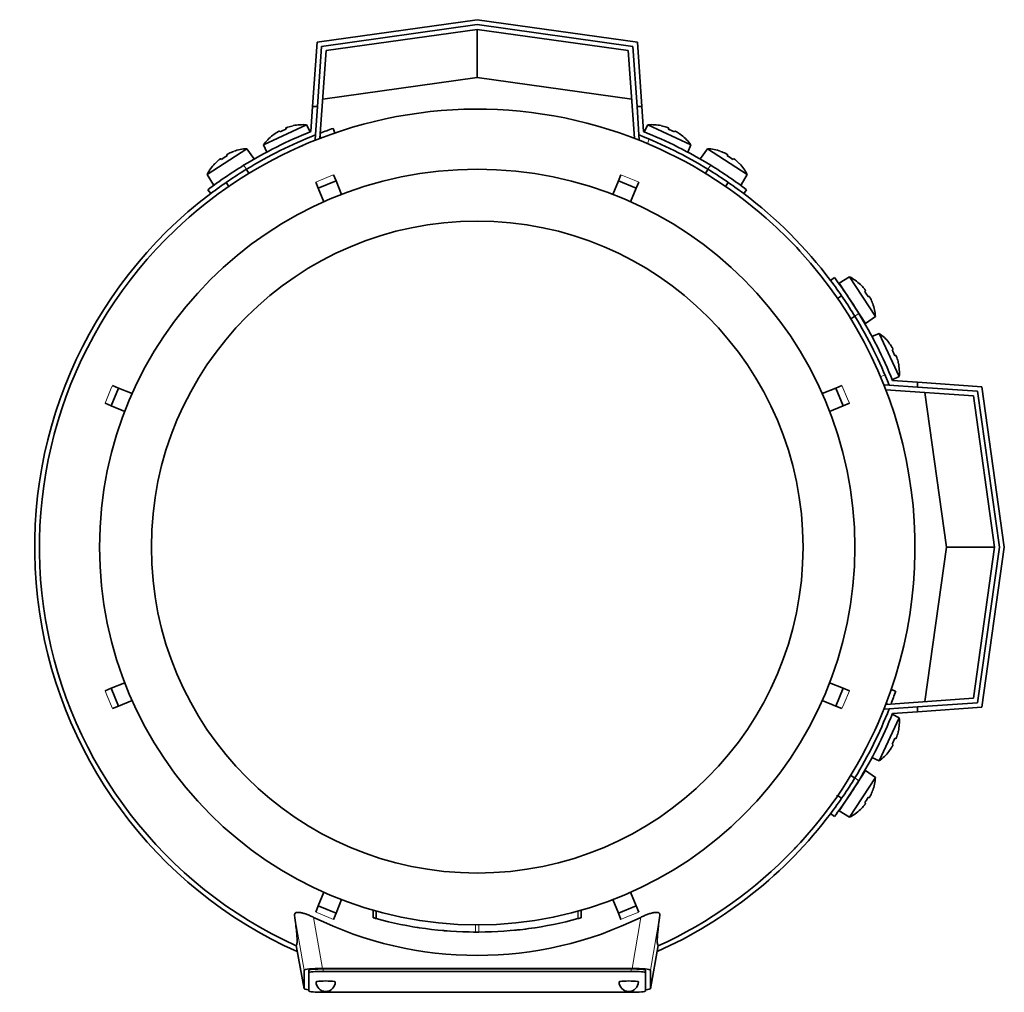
# Model space of a CAD drawing. Header units: millimetres. Extents: x 166 to 773, y -1811 to 1651.
# Tile 1 of 20: x 167 to 372, y -1811 to -1609. Entities that reach past the tile are written whole.
import ezdxf

# ---------------------------------------------------------------- set-up
doc = ezdxf.new("R2010")
doc.units = ezdxf.units.MM
for name, color, linetype in [('LOW_134-8', 7, 'Continuous'), ('M5X8_UNI7687', 7, 'Continuous'), ('VSI134_DIFFUSORE', 7, 'Continuous'), ('VSI134_FILTRO_A', 7, 'Continuous'), ('VSI134_FILTRO_B', 7, 'Continuous'), ('VSI134_TERMINALE', 7, 'Continuous'), ('VSI134_TESTATA', 7, 'Continuous')]:
    doc.layers.add(name, color=color, linetype=linetype)

# ---------------------------------------------------------------- blocks, each defined once
blk = doc.blocks.new('SE2')
at = {"layer": 'LOW_134-8', "color": 7, "linetype": 'Continuous', "lineweight": 35}
for p, q in [((262.01, -1610.64), (230.6, -1615.05)), ((293.42, -1615.05), (262.01, -1610.64)), ((230.6, -1615.05), (229.32, -1633.27)), ((294.69, -1633.27), (293.42, -1615.05)), ((228.3, -1633.56), (228.37, -1632.57)), ((295.64, -1632.57), (295.71, -1633.56)), ((228.52, -1633.58), (228.3, -1633.56)), ((295.71, -1633.56), (295.49, -1633.58)), ((346.64, -1684.49), (347.64, -1684.56)), ((365.15, -1686.79), (346.93, -1685.51)), ((369.56, -1718.2), (365.15, -1686.79)), ((365.15, -1749.61), (369.56, -1718.2)), ((346.93, -1750.88), (365.15, -1749.61)), ((347.64, -1751.83), (346.64, -1751.9))]:
    blk.add_line(p, q, dxfattribs=at)
at = {"layer": 'M5X8_UNI7687', "color": 7, "linetype": 'Continuous', "lineweight": 35}
for p, q in [((217.6, -1634.63), (226.54, -1630.47)), ((222.2, -1631.16), (222.27, -1631.35)), ((223.77, -1630.63), (223.76, -1630.66)), ((227.27, -1631.93), (226.54, -1630.47)), ((297.47, -1630.47), (296.74, -1631.93)), ((297.47, -1630.47), (306.41, -1634.63)), ((300.25, -1630.66), (300.24, -1630.63)), ((301.81, -1631.16), (301.74, -1631.35)), ((219.53, -1632.63), (219.51, -1632.62)), ((220.92, -1631.76), (221.02, -1631.94)), ((303.09, -1631.76), (302.99, -1631.94)), ((304.48, -1632.63), (304.5, -1632.62)), ((217.6, -1634.63), (218.25, -1636.13)), ((305.76, -1636.13), (306.41, -1634.63)), ((214.13, -1635.42), (205.86, -1640.79)), ((209.93, -1636.71), (210.03, -1636.89)), ((211.41, -1635.99), (211.41, -1635.97)), ((215.55, -1637.48), (214.13, -1635.42)), ((309.88, -1635.42), (308.46, -1637.48)), ((318.15, -1640.79), (309.88, -1635.42)), ((312.6, -1635.99), (312.6, -1635.97)), ((314.08, -1636.71), (313.98, -1636.89)), ((207.49, -1638.54), (207.47, -1638.53)), ((208.74, -1637.48), (208.87, -1637.64)), ((315.27, -1637.48), (315.14, -1637.64)), ((316.54, -1638.53), (316.52, -1638.54)), ((205.86, -1640.79), (207.16, -1642.92)), ((214.56, -1640.54), (214.01, -1639.71)), ((310, -1639.71), (309.45, -1640.54)), ((316.85, -1642.92), (318.15, -1640.79)), ((209.82, -1642.43), (210.37, -1643.27)), ((313.65, -1643.27), (314.19, -1642.43)), ((339.41, -1662.05), (337.28, -1663.35)), ((337.28, -1663.35), (342.73, -1671.74)), ((344.78, -1670.32), (339.41, -1662.05)), ((341.66, -1663.68), (341.67, -1663.66)), ((337.77, -1666.01), (336.93, -1666.56)), ((342.72, -1664.93), (342.56, -1665.06)), ((343.49, -1666.12), (343.31, -1666.22)), ((344.21, -1667.6), (344.23, -1667.6)), ((339.66, -1670.75), (340.5, -1670.2)), ((342.73, -1671.74), (344.78, -1670.32)), ((345.57, -1673.79), (344.07, -1674.44)), ((345.57, -1673.79), (349.74, -1682.73)), ((347.57, -1675.72), (347.58, -1675.7)), ((348.44, -1677.11), (348.26, -1677.21)), ((349.04, -1678.39), (348.85, -1678.46)), ((349.57, -1679.96), (349.54, -1679.95)), ((348.27, -1683.46), (349.74, -1682.73)), ((349.74, -1753.66), (345.57, -1762.6)), ((349.74, -1753.66), (348.27, -1752.93)), ((349.04, -1758), (348.85, -1757.93)), ((349.54, -1756.44), (349.57, -1756.43)), ((348.44, -1759.28), (348.26, -1759.18)), ((344.07, -1761.95), (345.57, -1762.6)), ((347.57, -1760.67), (347.58, -1760.69)), ((342.73, -1764.65), (337.28, -1773.04)), ((339.41, -1774.34), (344.78, -1766.07)), ((340.5, -1766.19), (339.59, -1765.6)), ((344.78, -1766.07), (342.73, -1764.65)), ((336.89, -1769.8), (337.77, -1770.38)), ((343.49, -1770.27), (343.31, -1770.17)), ((344.21, -1768.79), (344.23, -1768.79)), ((342.72, -1771.46), (342.56, -1771.33)), ((337.28, -1773.04), (339.41, -1774.34)), ((341.66, -1772.71), (341.67, -1772.74))]:
    blk.add_line(p, q, dxfattribs=at)
for centre, radius, start, end in [((225.74, -1640.43), 10, 85.4586, 101.4084), ((298.27, -1640.43), 10, 78.5916, 94.5414), ((225.74, -1640.43), 10, 128.5916, 144.5414), ((298.27, -1640.43), 10, 35.4586, 51.4084), ((214.73, -1645.4), 10, 93.4586, 109.4084), ((309.28, -1645.4), 10, 70.5916, 86.5414), ((214.73, -1645.4), 10, 136.5916, 152.5414), ((214.14, -1638.98), 0.5, 123, 146.6899), ((309.87, -1638.98), 0.5, 33.3101, 57), ((309.28, -1645.4), 10, 27.4586, 43.4084), ((209.11, -1642.25), 0.5, 99.1315, 123), ((314.9, -1642.25), 0.5, 57, 79.9069), ((334.8, -1670.92), 10, 46.5916, 62.5414), ((337.95, -1665.3), 0.5, 9.1315, 33), ((334.8, -1670.92), 10, 3.4586, 19.4084), ((341.22, -1670.33), 0.5, 33, 56.6899), ((339.77, -1681.94), 10, 38.5916, 54.5414), ((339.77, -1681.94), 10, 355.4586, 11.4084), ((339.77, -1754.46), 10, 348.5916, 4.5414), ((339.77, -1754.46), 10, 305.4586, 321.4084), ((341.22, -1766.06), 0.5, 303.3101, 327), ((334.8, -1765.47), 10, 340.5916, 356.5414), ((337.95, -1771.09), 0.5, 327, 349.9069), ((334.8, -1765.47), 10, 297.4586, 313.4084)]:
    blk.add_arc(centre, radius, start, end, dxfattribs=at)
for centre, major_axis, ratio, start_param, end_param in [((225.74, -1640.42), (9.06, 4.23), 0.996195, 1.335108, 1.449667), ((298.27, -1640.42), (-9.06, 4.23), 0.996195, 4.833518, 4.948078), ((225.74, -1640.42), (-9.06, -4.23), 0.996195, 4.833518, 4.948078), ((224.81, -1638.43), (8.39, 3.91), 0.811251, 1.49595, 1.645642), ((299.2, -1638.43), (8.39, -3.91), 0.811251, 1.49595, 1.645642), ((298.27, -1640.42), (9.06, -4.23), 0.996195, 1.335108, 1.449667), ((213.53, -1643.55), (7.77, 5.04), 0.811251, 1.49595, 1.645642), ((214.72, -1645.39), (8.39, 5.45), 0.996195, 1.335108, 1.449667), ((309.29, -1645.39), (-8.39, 5.45), 0.996195, 4.833518, 4.948078), ((310.48, -1643.55), (7.77, -5.04), 0.811251, 1.49595, 1.645642), ((214.72, -1645.39), (-8.39, -5.45), 0.996195, 4.833518, 4.948078), ((309.29, -1645.39), (8.39, -5.45), 0.996195, 1.335108, 1.449667), ((334.81, -1670.91), (-5.45, 8.39), 0.996195, 4.833518, 4.948078), ((336.65, -1669.72), (5.04, -7.77), 0.811251, 1.49595, 1.645642), ((334.81, -1670.91), (5.45, -8.39), 0.996195, 1.335108, 1.449667), ((339.78, -1681.93), (-4.23, 9.06), 0.996195, 4.833518, 4.948078), ((341.77, -1681), (3.91, -8.39), 0.811251, 1.49595, 1.645642), ((339.78, -1681.93), (4.23, -9.06), 0.996195, 1.335108, 1.449667), ((341.77, -1755.39), (-3.91, -8.39), 0.811251, 1.49595, 1.645642), ((339.78, -1754.46), (4.23, 9.06), 0.996195, 4.833518, 4.948078), ((339.78, -1754.46), (-4.23, -9.06), 0.996195, 1.335108, 1.449667), ((336.65, -1766.67), (-5.04, -7.77), 0.811251, 1.49595, 1.645642), ((334.81, -1765.48), (5.45, 8.39), 0.996195, 4.833518, 4.948078), ((334.81, -1765.48), (-5.45, -8.39), 0.996195, 1.335108, 1.449667)]:
    blk.add_ellipse(centre, major_axis=major_axis, ratio=ratio, start_param=start_param, end_param=end_param, dxfattribs=at)
for points in [[(222.66, -1630.95), (222.64, -1630.96), (222.61, -1630.97), (222.56, -1630.98), (222.52, -1631), (222.48, -1631.01), (222.44, -1631.03), (222.4, -1631.04), (222.36, -1631.06), (222.33, -1631.08), (222.3, -1631.09), (222.27, -1631.1), (222.25, -1631.12), (222.23, -1631.13), (222.22, -1631.14), (222.21, -1631.15), (222.2, -1631.15), (222.2, -1631.16), (222.2, -1631.16)], [(301.81, -1631.16), (301.81, -1631.16), (301.81, -1631.15), (301.8, -1631.15), (301.79, -1631.14), (301.78, -1631.13), (301.76, -1631.12), (301.74, -1631.1), (301.71, -1631.09), (301.68, -1631.08), (301.65, -1631.06), (301.61, -1631.04), (301.57, -1631.03), (301.53, -1631.01), (301.49, -1631), (301.45, -1630.98), (301.41, -1630.97), (301.37, -1630.96), (301.36, -1630.95)], [(220.92, -1631.76), (220.92, -1631.76), (220.91, -1631.76), (220.9, -1631.76), (220.89, -1631.76), (220.87, -1631.76), (220.85, -1631.77), (220.83, -1631.78), (220.8, -1631.79), (220.77, -1631.8), (220.74, -1631.82), (220.7, -1631.83), (220.67, -1631.85), (220.63, -1631.87), (220.59, -1631.9), (220.55, -1631.92), (220.51, -1631.94), (220.48, -1631.96), (220.47, -1631.97)], [(303.55, -1631.97), (303.53, -1631.96), (303.5, -1631.94), (303.46, -1631.92), (303.42, -1631.9), (303.38, -1631.87), (303.34, -1631.85), (303.31, -1631.83), (303.27, -1631.82), (303.24, -1631.8), (303.21, -1631.79), (303.18, -1631.78), (303.16, -1631.77), (303.14, -1631.76), (303.12, -1631.76), (303.11, -1631.76), (303.1, -1631.76), (303.1, -1631.76), (303.09, -1631.76)], [(210.35, -1636.44), (210.34, -1636.44), (210.3, -1636.46), (210.26, -1636.48), (210.22, -1636.5), (210.18, -1636.52), (210.15, -1636.55), (210.11, -1636.57), (210.08, -1636.59), (210.04, -1636.61), (210.02, -1636.63), (209.99, -1636.64), (209.97, -1636.66), (209.96, -1636.67), (209.94, -1636.68), (209.94, -1636.69), (209.93, -1636.7), (209.93, -1636.71), (209.93, -1636.71)], [(314.08, -1636.71), (314.08, -1636.71), (314.08, -1636.7), (314.07, -1636.69), (314.07, -1636.68), (314.06, -1636.67), (314.04, -1636.66), (314.02, -1636.64), (314, -1636.63), (313.97, -1636.61), (313.94, -1636.59), (313.9, -1636.57), (313.87, -1636.55), (313.83, -1636.52), (313.79, -1636.5), (313.75, -1636.48), (313.71, -1636.46), (313.68, -1636.44), (313.66, -1636.44)], [(208.74, -1637.48), (208.74, -1637.48), (208.74, -1637.48), (208.73, -1637.48), (208.72, -1637.48), (208.7, -1637.49), (208.68, -1637.5), (208.66, -1637.51), (208.63, -1637.52), (208.61, -1637.54), (208.57, -1637.56), (208.54, -1637.58), (208.51, -1637.61), (208.47, -1637.63), (208.44, -1637.66), (208.4, -1637.69), (208.37, -1637.72), (208.34, -1637.74), (208.32, -1637.75)], [(315.69, -1637.75), (315.67, -1637.74), (315.65, -1637.72), (315.61, -1637.69), (315.57, -1637.66), (315.54, -1637.63), (315.5, -1637.61), (315.47, -1637.58), (315.44, -1637.56), (315.41, -1637.54), (315.38, -1637.52), (315.35, -1637.51), (315.33, -1637.5), (315.31, -1637.49), (315.3, -1637.48), (315.28, -1637.48), (315.27, -1637.48), (315.27, -1637.48), (315.27, -1637.48)], [(342.72, -1664.93), (342.72, -1664.93), (342.72, -1664.93), (342.72, -1664.92), (342.72, -1664.91), (342.71, -1664.89), (342.7, -1664.87), (342.69, -1664.85), (342.68, -1664.82), (342.66, -1664.8), (342.64, -1664.76), (342.62, -1664.73), (342.59, -1664.7), (342.57, -1664.66), (342.54, -1664.63), (342.51, -1664.59), (342.48, -1664.56), (342.46, -1664.53), (342.45, -1664.52)], [(343.76, -1666.54), (343.76, -1666.53), (343.74, -1666.49), (343.72, -1666.45), (343.7, -1666.41), (343.68, -1666.37), (343.66, -1666.34), (343.63, -1666.3), (343.61, -1666.27), (343.59, -1666.23), (343.58, -1666.21), (343.56, -1666.18), (343.54, -1666.16), (343.53, -1666.15), (343.52, -1666.13), (343.51, -1666.13), (343.5, -1666.12), (343.49, -1666.12), (343.49, -1666.12)], [(348.44, -1677.11), (348.44, -1677.11), (348.44, -1677.1), (348.45, -1677.09), (348.44, -1677.08), (348.44, -1677.06), (348.43, -1677.04), (348.43, -1677.02), (348.41, -1676.99), (348.4, -1676.96), (348.38, -1676.93), (348.37, -1676.89), (348.35, -1676.86), (348.33, -1676.82), (348.3, -1676.78), (348.28, -1676.74), (348.26, -1676.7), (348.24, -1676.67), (348.23, -1676.66)], [(349.25, -1678.85), (349.25, -1678.83), (349.23, -1678.8), (349.22, -1678.75), (349.2, -1678.71), (349.19, -1678.67), (349.17, -1678.63), (349.16, -1678.59), (349.14, -1678.55), (349.13, -1678.52), (349.11, -1678.49), (349.1, -1678.46), (349.08, -1678.44), (349.07, -1678.42), (349.06, -1678.41), (349.05, -1678.4), (349.05, -1678.39), (349.04, -1678.39), (349.04, -1678.39)], [(349.04, -1758), (349.04, -1758), (349.05, -1758), (349.05, -1757.99), (349.06, -1757.98), (349.07, -1757.97), (349.08, -1757.95), (349.1, -1757.93), (349.11, -1757.9), (349.13, -1757.87), (349.14, -1757.84), (349.16, -1757.8), (349.17, -1757.76), (349.19, -1757.72), (349.2, -1757.68), (349.22, -1757.64), (349.23, -1757.6), (349.25, -1757.56), (349.25, -1757.55)], [(348.23, -1759.74), (348.24, -1759.72), (348.26, -1759.69), (348.28, -1759.65), (348.3, -1759.61), (348.33, -1759.57), (348.35, -1759.53), (348.37, -1759.5), (348.38, -1759.46), (348.4, -1759.43), (348.41, -1759.4), (348.43, -1759.37), (348.43, -1759.35), (348.44, -1759.33), (348.44, -1759.31), (348.45, -1759.3), (348.44, -1759.29), (348.44, -1759.29), (348.44, -1759.28)], [(343.49, -1770.27), (343.49, -1770.27), (343.5, -1770.27), (343.51, -1770.26), (343.52, -1770.26), (343.53, -1770.25), (343.54, -1770.23), (343.56, -1770.21), (343.58, -1770.19), (343.59, -1770.16), (343.61, -1770.13), (343.63, -1770.09), (343.66, -1770.06), (343.68, -1770.02), (343.7, -1769.98), (343.72, -1769.94), (343.74, -1769.9), (343.76, -1769.87), (343.76, -1769.85)], [(342.45, -1771.88), (342.46, -1771.86), (342.48, -1771.84), (342.51, -1771.8), (342.54, -1771.76), (342.57, -1771.73), (342.59, -1771.69), (342.62, -1771.66), (342.64, -1771.63), (342.66, -1771.6), (342.68, -1771.57), (342.69, -1771.54), (342.7, -1771.52), (342.71, -1771.5), (342.72, -1771.49), (342.72, -1771.47), (342.72, -1771.46), (342.72, -1771.46), (342.72, -1771.46)]]:
    blk.add_open_spline(points, degree=3, dxfattribs=at)
at = {"layer": 'VSI134_DIFFUSORE', "color": 7, "linetype": 'Continuous', "lineweight": 35}
for start, end in [(335.6429, 336.5044), (316.2831, 317.7924)]:
    blk.add_arc((262.01, -1718.2), 91, start, end, dxfattribs=at)
at = {"layer": 'VSI134_FILTRO_A', "color": 7, "linetype": 'Continuous', "lineweight": 35}
for p, q in [((232.38, -1632.15), (232.05, -1631.21)), ((348.99, -1748.15), (348.05, -1747.82))]:
    blk.add_line(p, q, dxfattribs=at)
at = {"layer": 'VSI134_FILTRO_A', "color": 4, "linetype": 'Continuous', "lineweight": 9}
for p, q in [((229.56, -1633.18), (229.37, -1632.62)), ((347.58, -1750.83), (347.02, -1750.64))]:
    blk.add_line(p, q, dxfattribs=at)
at = {"layer": 'VSI134_FILTRO_A', "color": 7, "linetype": 'Continuous', "lineweight": 35}
for start, end in [(109, 110.7573), (127.0241, 246.0068), (339.2424, 341), (293.9932, 322.9759)]:
    blk.add_arc((262.01, -1718.2), 92, start, end, dxfattribs=at)
at = {"layer": 'VSI134_FILTRO_B', "color": 7, "linetype": 'Continuous', "lineweight": 35}
blk.add_line((294.68, -1633.08), (294.62, -1633.24), dxfattribs=at)
at = {"layer": 'VSI134_FILTRO_B', "color": 4, "linetype": 'Continuous', "lineweight": 9}
for p, q in [((297.76, -1633.43), (297.4, -1634.36)), ((345.84, -1682.8), (346.77, -1682.44))]:
    blk.add_line(p, q, dxfattribs=at)
at = {"layer": 'VSI134_FILTRO_B', "color": 7, "linetype": 'Continuous', "lineweight": 35}
blk.add_arc((262.01, -1718.2), 92, 37.0241, 52.9759, dxfattribs=at)
at = {"layer": 'VSI134_TERMINALE', "color": 7, "linetype": 'Continuous', "lineweight": 35}
for p, q in [((228.71, -1613.3), (262.01, -1608.62)), ((262.01, -1608.62), (295.3, -1613.3)), ((262.01, -1609.63), (229.65, -1614.18)), ((294.36, -1614.18), (262.01, -1609.63)), ((262.01, -1620.64), (262.01, -1610.64)), ((227.78, -1626.64), (228.71, -1613.3)), ((229.65, -1614.18), (228.78, -1626.64)), ((295.23, -1626.64), (294.36, -1614.18)), ((295.3, -1613.3), (296.23, -1626.64)), ((262.01, -1620.64), (229.89, -1625.15)), ((294.12, -1625.15), (262.01, -1620.64)), ((227.41, -1631.87), (227.78, -1626.64)), ((227.78, -1626.64), (228.78, -1626.64)), ((228.37, -1632.57), (228.78, -1626.64)), ((295.64, -1632.57), (295.23, -1626.64)), ((295.23, -1626.64), (296.23, -1626.64)), ((296.6, -1631.87), (296.23, -1626.64)), ((206.01, -1643.95), (206.61, -1644.74)), ((317.4, -1644.74), (318.01, -1643.95)), ((336.26, -1662.2), (335.46, -1662.8)), ((348.33, -1683.6), (353.56, -1683.97)), ((353.56, -1683.97), (366.9, -1684.9)), ((353.56, -1683.97), (353.56, -1684.97)), ((347.64, -1684.56), (353.56, -1684.97)), ((366.02, -1685.84), (353.56, -1684.97)), ((359.56, -1718.2), (355.05, -1686.08)), ((370.57, -1718.2), (366.02, -1685.84)), ((366.9, -1684.9), (371.58, -1718.2)), ((355.05, -1750.31), (359.56, -1718.2)), ((359.56, -1718.2), (369.56, -1718.2)), ((366.02, -1750.55), (370.57, -1718.2)), ((371.58, -1718.2), (366.9, -1751.49)), ((347.64, -1751.83), (353.56, -1751.42)), ((353.56, -1751.42), (366.02, -1750.55)), ((353.56, -1751.42), (353.56, -1752.42)), ((366.9, -1751.49), (353.56, -1752.42)), ((348.33, -1752.79), (353.56, -1752.42)), ((335.46, -1773.59), (336.26, -1774.2))]:
    blk.add_line(p, q, dxfattribs=at)
at = {"layer": 'VSI134_TERMINALE', "color": 4, "linetype": 'Continuous', "lineweight": 9}
for p, q in [((213.45, -1638.88), (214.06, -1639.68)), ((309.95, -1639.68), (310.56, -1638.88)), ((341.33, -1669.64), (340.52, -1670.25)), ((340.52, -1766.14), (341.33, -1766.75))]:
    blk.add_line(p, q, dxfattribs=at)
at = {"layer": 'VSI134_TERMINALE', "color": 7, "linetype": 'Continuous', "lineweight": 35}
for radius, start, end in [(93, 111.8355, 121.4706), (92, 111.4458, 121.4101), (92, 58.5899, 68.5542), (93, 58.5294, 68.1645), (93, 121.4706, 127.0241), (93, 52.9759, 58.5294), (92, 121.4101, 127.0241), (92, 52.9759, 58.5899), (92, 31.4101, 37.0241), (93, 31.4706, 37.0241), (93, 21.8355, 31.4706), (92, 21.4458, 31.4101), (92, 328.5899, 338.5542), (93, 328.5294, 338.1645), (92, 322.9759, 328.5899), (93, 322.9759, 328.5294)]:
    blk.add_arc((262.01, -1718.2), radius, start, end, dxfattribs=at)
at = {"layer": 'VSI134_TESTATA', "color": 7, "linetype": 'Continuous', "lineweight": 35}
for p, q in [((225.73, -1634.74), (224.91, -1635.1)), ((232.13, -1640.83), (232.66, -1642.13)), ((291.35, -1642.13), (291.88, -1640.83)), ((228.97, -1643.66), (228.43, -1642.36)), ((228.97, -1643.66), (232.66, -1642.13)), ((232.66, -1642.13), (233.82, -1644.93)), ((290.19, -1644.93), (291.35, -1642.13)), ((291.35, -1642.13), (295.04, -1643.66)), ((295.58, -1642.36), (295.04, -1643.66)), ((230.13, -1646.46), (228.97, -1643.66)), ((295.04, -1643.66), (293.88, -1646.46)), ((185.94, -1688.85), (187.47, -1685.16)), ((186.17, -1684.62), (187.47, -1685.16)), ((187.47, -1685.16), (190.27, -1686.32)), ((333.74, -1686.32), (336.54, -1685.16)), ((336.54, -1685.16), (337.84, -1684.62)), ((336.54, -1685.16), (338.07, -1688.85)), ((185.94, -1688.85), (184.64, -1688.32)), ((339.37, -1688.32), (338.07, -1688.85)), ((188.74, -1690.01), (185.94, -1688.85)), ((338.07, -1688.85), (335.27, -1690.01)), ((184.64, -1748.08), (185.94, -1747.54)), ((185.94, -1747.54), (188.74, -1746.38)), ((187.47, -1751.23), (185.94, -1747.54)), ((335.27, -1746.38), (338.07, -1747.54)), ((338.07, -1747.54), (336.54, -1751.23)), ((338.07, -1747.54), (339.37, -1748.08)), ((187.47, -1751.23), (186.17, -1751.77)), ((190.27, -1750.07), (187.47, -1751.23)), ((336.54, -1751.23), (333.74, -1750.07)), ((337.84, -1751.77), (336.54, -1751.23)), ((339.72, -1765.54), (339.6, -1765.57)), ((336.87, -1769.93), (336.84, -1769.77)), ((228.97, -1792.73), (230.13, -1789.93)), ((293.88, -1789.93), (295.04, -1792.73)), ((228.43, -1794.03), (228.97, -1792.73)), ((232.66, -1794.26), (228.97, -1792.73)), ((233.82, -1791.46), (232.66, -1794.26)), ((291.35, -1794.26), (290.19, -1791.46)), ((295.04, -1792.73), (291.35, -1794.26)), ((295.04, -1792.73), (295.58, -1794.03)), ((232.66, -1794.26), (232.13, -1795.56)), ((240.35, -1793.65), (240.35, -1795.21)), ((240.39, -1793.66), (240.39, -1795.22)), ((241.02, -1793.84), (241.02, -1795.39)), ((283.64, -1795.22), (283.64, -1793.66)), ((283.65, -1795.22), (283.65, -1793.66)), ((291.88, -1795.56), (291.35, -1794.26)), ((282.96, -1795.4), (283.01, -1795.39)), ((249.99, -1797.29), (250, -1797.29)), ((256.07, -1797.97), (256.07, -1797.98)), ((268, -1797.97), (268, -1797.97)), ((224.36, -1800.97), (226.01, -1809.96)), ((298, -1809.96), (299.65, -1800.97)), ((226.01, -1809.95), (226.01, -1806.12)), ((227.01, -1806.62), (227.01, -1806.12)), ((227.01, -1806.62), (227.01, -1810.45)), ((229.83, -1805.77), (294.19, -1805.77)), ((294.01, -1805.86), (230.01, -1805.86)), ((294.01, -1806.36), (230.01, -1806.36)), ((297.01, -1806.62), (297.01, -1806.12)), ((297.01, -1810.45), (297.01, -1806.62)), ((298.01, -1806.12), (298.01, -1809.95)), ((230.01, -1810.71), (294.01, -1810.71))]:
    blk.add_line(p, q, dxfattribs=at)
at = {"layer": 'VSI134_TESTATA', "color": 4, "linetype": 'Continuous', "lineweight": 9}
for p, q in [((231.21, -1641.21), (228.43, -1642.36)), ((231.21, -1641.21), (232.13, -1640.83)), ((294.67, -1641.99), (291.88, -1640.83)), ((294.67, -1641.99), (295.58, -1642.36)), ((185.8, -1685.53), (184.64, -1688.32)), ((185.8, -1685.53), (186.17, -1684.62)), ((338.99, -1687.4), (337.84, -1684.62)), ((338.99, -1687.4), (339.37, -1688.32)), ((185.02, -1748.99), (184.64, -1748.08)), ((185.02, -1748.99), (186.17, -1751.77)), ((338.21, -1750.86), (339.37, -1748.08)), ((338.21, -1750.86), (337.84, -1751.77)), ((226.01, -1806.12), (224.04, -1794.68)), ((229.34, -1794.4), (228.43, -1794.03)), ((229.34, -1794.4), (232.13, -1795.56)), ((240.4, -1795.22), (240.4, -1793.66)), ((282.96, -1795.4), (282.96, -1793.85)), ((283.01, -1795.39), (283.01, -1793.83)), ((283.64, -1795.22), (283.64, -1793.66)), ((292.8, -1795.18), (295.58, -1794.03)), ((299.97, -1794.68), (298.01, -1806.12)), ((229.83, -1805.77), (228, -1795.14)), ((261.65, -1798.19), (261.65, -1796.69)), ((262.36, -1798.19), (262.36, -1796.69)), ((292.8, -1795.18), (291.88, -1795.56)), ((296.01, -1795.14), (294.19, -1805.77)), ((224.36, -1800.97), (226.01, -1809.95)), ((298.01, -1809.95), (299.65, -1800.97)), ((230.01, -1806.36), (230.01, -1805.86)), ((294.01, -1806.36), (294.01, -1805.86))]:
    blk.add_line(p, q, dxfattribs=at)
at = {"layer": 'VSI134_TESTATA', "color": 7, "linetype": 'Continuous', "lineweight": 35}
for radius in [78.5, 67.74]:
    blk.add_circle((262.01, -1718.2), radius, dxfattribs=at)
for centre, radius, start, end in [((262.01, -1718.2), 91, 66.5051, 114.0561), ((262.01, -1718.2), 91, 114.0561, 133.594), ((262.01, -1718.2), 91, 47.4949, 66.5051), ((262.01, -1718.2), 91, 42.5051, 47.4949), ((262.01, -1718.2), 91, 133.594, 245.5753), ((262.01, -1718.2), 91, 336.505, 42.5051), ((262.01, -1718.2), 91, 316.4064, 336.505), ((262.01, -1718.2), 91, 294.4247, 316.2831), ((262.01, -1726.02), 77.03, 243.8059, 296.1941), ((262.01, -1718.2), 80, 254.3278, 254.3303), ((260.9, -1722.21), 75.83, 254.3174, 254.8013), ((262, -1718.21), 79.99, 254.7875, 269.7463), ((262.01, -1718.2), 80, 270.2544, 285.1819), ((262.01, -1718.2), 80, 285.1934, 285.3228), ((264.13, -1725.89), 72.02, 285.1964, 285.7129), ((262.01, -1718.2), 80, 261.0009, 261.3628), ((262.01, -1718.2), 80, 264.8308, 265.4118), ((262.02, -1716.38), 81.82, 269.4577, 269.6802), ((262.01, -1718.2), 80, 269.745, 270.2544), ((262.02, -1718.29), 79.91, 275.1156, 278.5117), ((230.51, -1808.54), 2, 180, 270), ((230.51, -1808.54), 2, 270, 0), ((293.51, -1808.54), 2, 180, 270), ((293.51, -1808.54), 2, 270, 0)]:
    blk.add_arc(centre, radius, start, end, dxfattribs=at)
for centre, major_axis, ratio, start_param, end_param in [((230.07, -1806.14), (4.06, -0.02), 0.091176, 1.630723, 3.142092), ((230.01, -1806.12), (3, 0), 0.087156, 1.570796, 3.141593), ((230.01, -1806.62), (3, 0), 0.087156, 1.570796, 3.141593), ((294.01, -1806.12), (3, 0), 0.087156, 0, 1.570796), ((294.01, -1806.62), (3, 0), 0.087156, 0, 1.570796), ((293.94, -1806.14), (-4.06, -0.02), 0.091176, 3.141094, 4.652463), ((230.51, -1808.54), (2, 0), 0.087156, 0, 3.141593), ((293.51, -1808.54), (2, 0), 0.087156, 0, 3.141593), ((230.07, -1809.93), (4.06, 0.02), 0.091176, 3.141095, 3.858067), ((230.01, -1810.45), (-3, 0), 0.087156, 0, 1.570796), ((294.01, -1810.45), (-3, 0), 0.087156, 1.570796, 3.141593), ((293.94, -1809.93), (-4.06, 0.02), 0.091176, 2.425118, 3.142091)]:
    blk.add_ellipse(centre, major_axis=major_axis, ratio=ratio, start_param=start_param, end_param=end_param, dxfattribs=at)
for points, knots in [([(224.04, -1794.68), (224.03, -1794.58), (224.04, -1794.49), (224.1, -1794.34), (224.16, -1794.27), (224.33, -1794.17), (224.45, -1794.14), (224.74, -1794.1), (224.91, -1794.11), (225.21, -1794.14), (225.31, -1794.16), (225.53, -1794.2), (225.65, -1794.23), (225.88, -1794.29), (226.01, -1794.33), (226.25, -1794.41), (226.38, -1794.45), (226.75, -1794.58), (227, -1794.69), (227.51, -1794.91), (227.76, -1795.02), (228, -1795.14)], [0, 0, 0, 0, 0.125, 0.125, 0.25, 0.25, 0.375, 0.375, 0.5, 0.5, 0.5625, 0.5625, 0.625, 0.625, 0.6875, 0.6875, 0.75, 0.75, 0.875, 0.875, 1, 1, 1, 1]), ([(224.36, -1800.97), (224.39, -1800.95), (224.42, -1800.93), (224.47, -1800.85), (224.5, -1800.8), (224.54, -1800.63), (224.55, -1800.53), (224.57, -1800.26), (224.57, -1800.09), (224.56, -1799.48), (224.53, -1798.91), (224.37, -1797.26), (224.24, -1796.18), (224.04, -1794.68)], [0, 0, 0, 0, 0.125, 0.125, 0.25, 0.25, 0.375, 0.375, 0.5, 0.5, 0.75, 0.75, 1, 1, 1, 1]), ([(296.01, -1795.14), (296.25, -1795.02), (296.5, -1794.91), (297, -1794.69), (297.26, -1794.59), (297.76, -1794.41), (298, -1794.33), (298.48, -1794.2), (298.7, -1794.16), (298.99, -1794.12), (299.09, -1794.11), (299.26, -1794.11), (299.34, -1794.11), (299.56, -1794.13), (299.68, -1794.17), (299.85, -1794.27), (299.91, -1794.34), (299.97, -1794.49), (299.98, -1794.58), (299.97, -1794.68)], [0, 0, 0, 0, 0.125, 0.125, 0.25, 0.25, 0.375, 0.375, 0.5, 0.5, 0.5625, 0.5625, 0.625, 0.625, 0.75, 0.75, 0.875, 0.875, 1, 1, 1, 1]), ([(299.97, -1794.68), (299.77, -1796.18), (299.64, -1797.25), (299.52, -1798.5), (299.49, -1798.85), (299.45, -1799.44), (299.44, -1799.69), (299.44, -1800.1), (299.44, -1800.26), (299.46, -1800.53), (299.48, -1800.64), (299.51, -1800.8), (299.54, -1800.85), (299.59, -1800.93), (299.62, -1800.95), (299.65, -1800.97)], [0, 0, 0, 0, 0.25, 0.25, 0.375, 0.375, 0.5, 0.5, 0.625, 0.625, 0.75, 0.75, 0.875, 0.875, 1, 1, 1, 1])]:
    blk.add_open_spline(points, degree=3, knots=knots, dxfattribs=at)
blk.add_open_spline([(255.79, -1797.95), (255.67, -1797.94), (255.61, -1797.94), (255.61, -1797.94)], degree=3, dxfattribs=at)

msp = doc.modelspace()

# ---------------------------------------------------------------- block references
msp.add_blockref('SE2', (0, 0))

doc.saveas('drawing.dxf')
